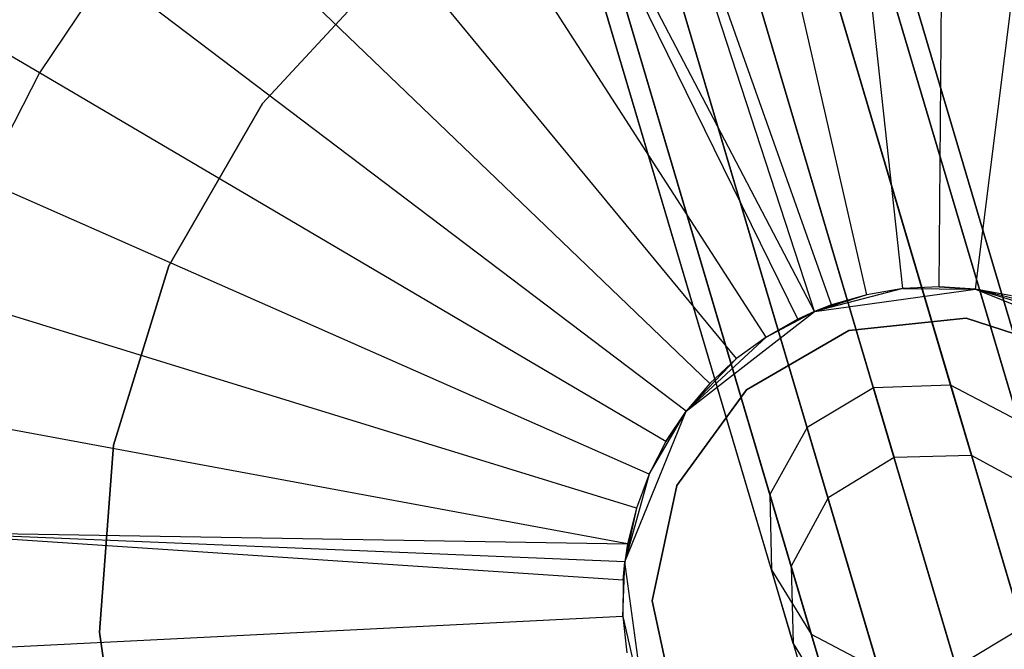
# Model space of a CAD drawing. Extents: x 0.4 to 55.5, y 0.4 to 55.5.
# Tile 40 of 103: x 26.4 to 28, y 27.8 to 28.9. Entities that reach past the tile are written whole.
import ezdxf

# ---------------------------------------------------------------- set-up
doc = ezdxf.new("R2010")
doc.units = 0
doc.header["$LTSCALE"] = 2.54
doc.layers.get('0').update_dxf_attribs({"color": 13, "linetype": 'CONTINUOUS'})

# ---------------------------------------------------------------- blocks, each defined once
blk = doc.blocks.new('M_STL')
at = {"color": 0}
for p, q in [((27.8664, 28.4449, 198.9156), (27.7355, 29.6523, 199.0052)), ((27.8664, 28.4449, 198.9156), (27.7355, 29.6523, 199.0052)), ((27.9274, 28.448, 198.9156), (27.9376, 29.6624, 199.0052)), ((27.9274, 28.448, 198.9156), (27.9376, 29.6624, 199.0052)), ((27.9883, 28.4439, 198.9156), (28.1394, 29.6489, 199.0052)), ((27.9883, 28.4439, 198.9156), (28.1394, 29.6489, 199.0052)), ((27.8174, 28.2794, 18.4324), (27.4199, 29.62, 12.3746)), ((27.8174, 28.2794, 18.4324), (27.4199, 29.62, 12.3746)), ((27.8062, 28.4348, 198.9156), (27.536, 29.6189, 199.0052)), ((27.8062, 28.4348, 198.9156), (27.536, 29.6189, 199.0052)), ((27.9465, 28.2836, 18.4248), (27.5491, 29.6242, 12.3671)), ((27.9465, 28.2836, 18.4248), (27.5491, 29.6242, 12.3671)), ((27.7068, 28.2126, 18.4248), (27.3094, 29.5532, 12.3671)), ((27.7068, 28.2126, 18.4248), (27.3094, 29.5532, 12.3671)), ((27.7476, 28.4178, 198.9156), (27.3418, 29.5625, 199.0052)), ((27.7476, 28.4178, 198.9156), (27.3418, 29.5625, 199.0052)), ((27.7191, 28.4068, 198.9156), (27.3418, 29.5625, 199.0052)), ((27.7191, 28.4068, 198.9156), (27.3418, 29.5625, 199.0052)), ((28.0596, 28.2241, 18.4042), (27.6621, 29.5647, 12.3465)), ((28.0596, 28.2241, 18.4042), (27.6621, 29.5647, 12.3465)), ((27.6913, 28.3941, 198.9156), (27.1554, 29.4839, 199.0052)), ((27.7191, 28.4068, 198.9156), (27.1554, 29.4839, 199.0052)), ((27.7191, 28.4068, 198.9156), (27.1554, 29.4839, 199.0052)), ((27.6913, 28.3941, 198.9156), (27.1554, 29.4839, 199.0052)), ((28.1263, 28.1169, 18.3761), (27.7289, 29.4575, 12.3184)), ((28.1263, 28.1169, 18.3761), (27.7289, 29.4575, 12.3184)), ((27.6444, 28.1011, 18.4042), (27.247, 29.4417, 12.3465)), ((27.6444, 28.1011, 18.4042), (27.247, 29.4417, 12.3465)), ((26.4239, 28.8053, 199.0052), (25.3867, 29.4158, 199.1905)), ((26.4239, 28.8053, 199.0052), (25.3867, 29.4158, 199.1905)), ((27.6382, 28.364, 198.9156), (26.9794, 29.3843, 199.0052)), ((27.6382, 28.364, 198.9156), (26.9794, 29.3843, 199.0052)), ((28.1288, 27.9906, 18.348), (27.7314, 29.3312, 12.2903)), ((28.1288, 27.9906, 18.348), (27.7314, 29.3312, 12.2903)), ((27.6469, 27.9748, 18.3761), (27.2495, 29.3154, 12.3184)), ((27.6469, 27.9748, 18.3761), (27.2495, 29.3154, 12.3184)), ((27.5889, 28.328, 198.9156), (26.8161, 29.2648, 199.0052)), ((27.5889, 28.328, 198.9156), (26.8161, 29.2648, 199.0052)), ((27.7136, 27.8675, 18.348), (27.3162, 29.2081, 12.2903)), ((27.7136, 27.8675, 18.348), (27.3162, 29.2081, 12.2903)), ((28.0664, 27.8791, 18.3274), (27.669, 29.2197, 12.2697)), ((28.0664, 27.8791, 18.3274), (27.669, 29.2197, 12.2697)), ((27.8267, 27.808, 18.3274), (27.4293, 29.1486, 12.2697)), ((27.8267, 27.808, 18.3274), (27.4293, 29.1486, 12.2697)), ((27.9558, 27.8123, 18.3199), (27.5584, 29.1529, 12.2622)), ((27.9558, 27.8123, 18.3199), (27.5584, 29.1529, 12.2622)), ((27.5442, 28.2865, 198.9156), (26.6678, 29.1272, 199.0052)), ((27.5442, 28.2865, 198.9156), (26.6678, 29.1272, 199.0052)), ((27.8024, 29.0916, 10.1523), (28.2998, 27.4138, 10.1519)), ((27.8024, 29.0916, 10.1523), (28.2998, 27.4138, 10.1519)), ((27.8024, 29.0916, 10.4023), (28.2998, 27.4137, 10.4019)), ((27.8024, 29.0916, 10.4023), (28.2998, 27.4137, 10.4019)), ((27.8345, 29.1011, 10.2773), (28.3319, 27.4233, 10.2769)), ((27.8345, 29.1011, 10.2773), (28.3319, 27.4233, 10.2769)), ((27.7146, 29.0656, 10.0608), (28.212, 27.3878, 10.0604)), ((27.7146, 29.0656, 10.0608), (28.212, 27.3878, 10.0604)), ((27.7147, 29.0655, 10.4938), (28.2121, 27.3877, 10.4934)), ((27.7147, 29.0655, 10.4938), (28.2121, 27.3877, 10.4934)), ((27.5948, 29.0301, 10.0273), (28.0922, 27.3523, 10.0269)), ((27.5948, 29.0301, 10.0273), (28.0922, 27.3523, 10.0269)), ((27.5948, 29.03, 10.5273), (28.0922, 27.3522, 10.5269)), ((27.5948, 29.03, 10.5273), (28.0922, 27.3522, 10.5269)), ((27.475, 28.9946, 10.0608), (27.9723, 27.3168, 10.0604)), ((27.475, 28.9946, 10.0608), (27.9723, 27.3168, 10.0604)), ((27.475, 28.9945, 10.4938), (27.9724, 27.3167, 10.4934)), ((27.475, 28.9945, 10.4938), (27.9724, 27.3167, 10.4934)), ((26.5365, 28.9734, 199.0052), (26.4239, 28.8053, 199.0052)), ((26.5365, 28.9734, 199.0052), (26.4239, 28.8053, 199.0052)), ((27.5045, 28.24, 198.9156), (26.5365, 28.9734, 199.0052)), ((27.5045, 28.24, 198.9156), (26.5365, 28.9734, 199.0052)), ((27.0099, 28.9842, 31.8291), (26.7966, 28.7544, 31.8291)), ((26.7966, 28.7544, 32.0291), (27.0099, 28.9842, 32.0291)), ((26.7966, 28.7544, 32.0291), (27.0099, 28.9842, 32.0291)), ((27.0099, 28.9842, 31.8291), (26.7966, 28.7544, 31.8291)), ((27.3551, 28.959, 10.2773), (27.8525, 27.2812, 10.2769)), ((27.3551, 28.959, 10.2773), (27.8525, 27.2812, 10.2769)), ((27.3872, 28.9686, 10.1523), (27.8846, 27.2907, 10.1519)), ((27.3872, 28.9686, 10.1523), (27.8846, 27.2907, 10.1519)), ((27.3872, 28.9685, 10.4023), (27.8846, 27.2907, 10.4019)), ((27.3872, 28.9685, 10.4023), (27.8846, 27.2907, 10.4019)), ((26.4239, 28.8053, 199.0052), (26.3316, 28.6253, 199.0052)), ((26.4239, 28.8053, 199.0052), (26.3316, 28.6253, 199.0052)), ((27.4706, 28.1893, 198.9156), (26.4239, 28.8053, 199.0052)), ((27.4706, 28.1893, 198.9156), (26.4239, 28.8053, 199.0052)), ((26.7966, 28.7544, 31.8291), (26.6399, 28.4829, 31.8291)), ((26.6399, 28.4829, 32.0291), (26.7966, 28.7544, 32.0291)), ((26.6399, 28.4829, 32.0291), (26.7966, 28.7544, 32.0291)), ((26.7966, 28.7544, 31.8291), (26.6399, 28.4829, 31.8291)), ((26.7966, 28.7544, 32.0291), (26.7966, 28.7544, 31.8291)), ((26.7966, 28.7544, 32.0291), (26.7966, 28.7544, 31.8291)), ((27.4427, 28.135, 198.9156), (26.3316, 28.6253, 199.0052)), ((27.4427, 28.135, 198.9156), (26.3316, 28.6253, 199.0052)), ((26.6399, 28.4829, 31.8291), (26.5474, 28.1834, 31.8291)), ((26.5474, 28.1834, 32.0291), (26.6399, 28.4829, 32.0291)), ((26.5474, 28.1834, 32.0291), (26.6399, 28.4829, 32.0291)), ((26.6399, 28.4829, 31.8291), (26.5474, 28.1834, 31.8291)), ((26.6399, 28.4829, 32.0291), (26.6399, 28.4829, 31.8291)), ((26.6399, 28.4829, 32.0291), (26.6399, 28.4829, 31.8291)), ((27.9274, 28.448, 198.9156), (27.8664, 28.4449, 198.9156)), ((27.9274, 28.448, 198.9156), (27.8664, 28.4449, 198.9156)), ((27.9883, 28.4439, 198.9156), (27.9274, 28.448, 198.9156)), ((27.9274, 28.448, 198.9156), (27.9883, 28.4439, 202.0566)), ((27.9274, 28.448, 198.9156), (27.9883, 28.4439, 202.0566)), ((27.9883, 28.4439, 198.9156), (27.9274, 28.448, 198.9156)), ((27.4213, 28.0778, 198.9156), (26.2609, 28.4358, 199.0052)), ((27.4213, 28.0778, 198.9156), (26.2609, 28.4358, 199.0052)), ((27.8664, 28.4449, 198.9156), (27.7191, 28.4068, 202.0566)), ((27.8664, 28.4449, 198.9156), (27.7191, 28.4068, 202.0566)), ((27.7191, 28.4068, 202.0566), (27.9883, 28.4439, 202.0566)), ((27.7191, 28.4068, 202.0566), (27.9883, 28.4439, 202.0566)), ((27.8062, 28.4348, 198.9156), (27.7191, 28.4068, 202.0566)), ((27.8062, 28.4348, 198.9156), (27.7191, 28.4068, 202.0566)), ((27.8062, 28.4348, 198.9156), (27.7476, 28.4178, 198.9156)), ((27.8062, 28.4348, 198.9156), (27.7476, 28.4178, 198.9156)), ((27.8664, 28.4449, 198.9156), (27.8062, 28.4348, 198.9156)), ((27.8664, 28.4449, 198.9156), (27.8062, 28.4348, 198.9156)), ((27.8664, 28.4449, 198.9156), (27.9883, 28.4439, 202.0566)), ((27.8664, 28.4449, 198.9156), (27.9883, 28.4439, 202.0566)), ((28.0483, 28.4328, 198.9156), (27.9883, 28.4439, 198.9156)), ((27.9883, 28.4439, 202.0566), (28.24, 28.3415, 202.0566)), ((27.9883, 28.4439, 198.9156), (27.9883, 28.4439, 202.0566)), ((27.9883, 28.4439, 198.9156), (27.9883, 28.4439, 202.0566)), ((28.0483, 28.4328, 198.9156), (27.9883, 28.4439, 198.9156)), ((28.0483, 28.4328, 198.9156), (27.9883, 28.4439, 202.0566)), ((28.1067, 28.4148, 198.9156), (27.9883, 28.4439, 202.0566)), ((28.0483, 28.4328, 198.9156), (27.9883, 28.4439, 202.0566)), ((28.1067, 28.4148, 198.9156), (27.9883, 28.4439, 202.0566)), ((28.1625, 28.3902, 198.9156), (27.9883, 28.4439, 202.0566)), ((28.1625, 28.3902, 198.9156), (27.9883, 28.4439, 202.0566)), ((27.9883, 28.4439, 202.0566), (28.24, 28.3415, 202.0566)), ((27.7476, 28.4178, 198.9156), (27.7191, 28.4068, 198.9156)), ((27.7476, 28.4178, 198.9156), (27.7191, 28.4068, 198.9156)), ((27.7476, 28.4178, 198.9156), (27.7191, 28.4068, 202.0566)), ((27.7476, 28.4178, 198.9156), (27.7191, 28.4068, 202.0566)), ((27.5045, 28.24, 202.0566), (27.7191, 28.4068, 202.0566)), ((27.5045, 28.24, 202.0566), (27.7191, 28.4068, 202.0566)), ((27.6382, 28.364, 198.9156), (27.7191, 28.4068, 202.0566)), ((27.6382, 28.364, 198.9156), (27.7191, 28.4068, 202.0566)), ((27.7191, 28.4068, 198.9156), (27.6913, 28.3941, 198.9156)), ((27.6913, 28.3941, 198.9156), (27.7191, 28.4068, 202.0566)), ((27.6913, 28.3941, 198.9156), (27.7191, 28.4068, 202.0566)), ((27.7191, 28.4068, 198.9156), (27.6913, 28.3941, 198.9156)), ((27.7191, 28.4068, 198.9156), (27.7191, 28.4068, 202.0566)), ((27.7191, 28.4068, 198.9156), (27.7191, 28.4068, 202.0566)), ((27.6913, 28.3941, 198.9156), (27.6382, 28.364, 198.9156)), ((27.6913, 28.3941, 198.9156), (27.6382, 28.364, 198.9156)), ((27.7762, 28.3748, 32.5191), (27.9727, 28.3954, 32.5191)), ((27.9727, 28.3954, 31.7191), (27.7762, 28.3748, 31.7191)), ((27.7762, 28.3748, 32.5191), (27.9727, 28.3954, 32.5191)), ((27.9727, 28.3954, 31.7191), (27.7762, 28.3748, 31.7191)), ((27.9727, 28.3954, 32.5191), (28.1605, 28.3344, 32.5191)), ((28.1605, 28.3344, 31.7191), (27.9727, 28.3954, 31.7191)), ((27.9727, 28.3954, 32.5191), (28.1605, 28.3344, 32.5191)), ((27.9727, 28.3954, 32.5191), (27.9727, 28.3954, 31.7191)), ((28.1605, 28.3344, 31.7191), (27.9727, 28.3954, 31.7191)), ((27.9727, 28.3954, 32.5191), (27.9727, 28.3954, 31.7191)), ((27.6052, 28.276, 32.5191), (27.7762, 28.3748, 32.5191)), ((27.7762, 28.3748, 31.7191), (27.6052, 28.276, 31.7191)), ((27.6052, 28.276, 32.5191), (27.7762, 28.3748, 32.5191)), ((27.7762, 28.3748, 31.7191), (27.6052, 28.276, 31.7191)), ((27.7762, 28.3748, 32.5191), (27.7762, 28.3748, 31.7191)), ((27.7762, 28.3748, 32.5191), (27.7762, 28.3748, 31.7191)), ((27.6382, 28.364, 198.9156), (27.5045, 28.24, 202.0566)), ((27.6382, 28.364, 198.9156), (27.5045, 28.24, 202.0566)), ((27.6382, 28.364, 198.9156), (27.5889, 28.328, 198.9156)), ((27.6382, 28.364, 198.9156), (27.5889, 28.328, 198.9156)), ((27.5889, 28.328, 198.9156), (27.5045, 28.24, 202.0566)), ((27.5889, 28.328, 198.9156), (27.5045, 28.24, 202.0566)), ((27.5889, 28.328, 198.9156), (27.5442, 28.2865, 198.9156)), ((27.5889, 28.328, 198.9156), (27.5442, 28.2865, 198.9156)), ((27.5442, 28.2865, 198.9156), (27.5045, 28.24, 198.9156)), ((27.5442, 28.2865, 198.9156), (27.5045, 28.24, 198.9156)), ((27.5442, 28.2865, 198.9156), (27.5045, 28.24, 202.0566)), ((27.5442, 28.2865, 198.9156), (27.5045, 28.24, 202.0566)), ((27.9465, 28.2836, 18.4248), (27.8174, 28.2794, 18.4324)), ((27.9465, 28.2836, 18.4248), (27.8174, 28.2794, 18.4324)), ((27.9813, 28.1661, 19.5007), (27.9465, 28.2836, 18.4248)), ((27.9813, 28.1661, 19.5007), (27.9465, 28.2836, 18.4248)), ((28.0596, 28.2241, 18.4042), (27.9465, 28.2836, 18.4248)), ((28.0596, 28.2241, 18.4042), (27.9465, 28.2836, 18.4248)), ((27.4891, 28.1162, 32.5191), (27.6052, 28.276, 32.5191)), ((27.6052, 28.276, 31.7191), (27.4891, 28.1162, 31.7191)), ((27.4891, 28.1162, 32.5191), (27.6052, 28.276, 32.5191)), ((27.6052, 28.276, 31.7191), (27.4891, 28.1162, 31.7191)), ((27.6052, 28.276, 32.5191), (27.6052, 28.276, 31.7191)), ((27.6052, 28.276, 32.5191), (27.6052, 28.276, 31.7191)), ((27.8174, 28.2794, 18.4324), (27.7068, 28.2126, 18.4248)), ((27.8174, 28.2794, 18.4324), (27.7068, 28.2126, 18.4248)), ((27.8174, 28.2794, 18.4324), (27.8519, 28.1627, 19.5007)), ((27.8174, 28.2794, 18.4324), (27.8519, 28.1627, 19.5007)), ((27.4068, 28.0185, 198.9156), (26.2126, 28.2394, 199.0052)), ((27.4068, 28.0185, 198.9156), (26.2126, 28.2394, 199.0052)), ((27.4021, 27.9883, 202.0566), (27.5045, 28.24, 202.0566)), ((27.4021, 27.9883, 202.0566), (27.5045, 28.24, 202.0566)), ((27.4427, 28.135, 198.9156), (27.5045, 28.24, 202.0566)), ((27.4427, 28.135, 198.9156), (27.5045, 28.24, 202.0566)), ((27.5045, 28.24, 198.9156), (27.4706, 28.1893, 198.9156)), ((27.4706, 28.1893, 198.9156), (27.5045, 28.24, 202.0566)), ((27.4706, 28.1893, 198.9156), (27.5045, 28.24, 202.0566)), ((27.5045, 28.24, 198.9156), (27.4706, 28.1893, 198.9156)), ((27.5045, 28.24, 198.9156), (27.5045, 28.24, 202.0566)), ((27.5045, 28.24, 198.9156), (27.5045, 28.24, 202.0566)), ((27.7068, 28.2126, 18.4248), (27.6444, 28.1011, 18.4042)), ((27.7068, 28.2126, 18.4248), (27.6444, 28.1011, 18.4042)), ((27.7416, 28.0951, 19.5007), (27.7068, 28.2126, 18.4248)), ((27.7416, 28.0951, 19.5007), (27.7068, 28.2126, 18.4248)), ((26.5474, 28.1834, 31.8291), (26.524, 27.8708, 31.8291)), ((26.524, 27.8708, 32.0291), (26.5474, 28.1834, 32.0291)), ((26.524, 27.8708, 32.0291), (26.5474, 28.1834, 32.0291)), ((26.5474, 28.1834, 31.8291), (26.524, 27.8708, 31.8291)), ((26.5474, 28.1834, 32.0291), (26.5474, 28.1834, 31.8291)), ((26.5474, 28.1834, 32.0291), (26.5474, 28.1834, 31.8291)), ((27.4706, 28.1893, 198.9156), (27.4427, 28.135, 198.9156)), ((27.4706, 28.1893, 198.9156), (27.4427, 28.135, 198.9156)), ((27.8519, 28.1627, 199.7188), (27.7416, 28.0951, 199.7188)), ((27.8519, 28.1627, 19.5007), (27.7416, 28.0951, 19.5007)), ((27.8519, 28.1627, 199.7188), (27.7416, 28.0951, 199.7188)), ((27.8519, 28.1627, 19.5007), (27.7416, 28.0951, 19.5007)), ((27.9813, 28.1661, 199.7188), (27.8519, 28.1627, 199.7188)), ((27.9813, 28.1661, 19.5007), (27.8519, 28.1627, 19.5007)), ((27.9813, 28.1661, 199.7188), (27.8519, 28.1627, 199.7188)), ((27.9813, 28.1661, 19.5007), (27.8519, 28.1627, 19.5007)), ((27.8519, 28.1627, 199.7188), (27.8519, 28.1627, 19.5007)), ((27.8519, 28.1627, 199.7188), (27.8519, 28.1627, 19.5007)), ((28.0951, 28.1044, 199.7188), (27.9813, 28.1661, 199.7188)), ((28.0951, 28.1044, 19.5007), (27.9813, 28.1661, 19.5007)), ((27.9813, 28.1661, 199.7188), (27.9813, 28.1661, 19.5007)), ((28.0951, 28.1044, 199.7188), (27.9813, 28.1661, 199.7188)), ((27.9813, 28.1661, 199.7188), (27.9813, 28.1661, 19.5007)), ((28.0951, 28.1044, 19.5007), (27.9813, 28.1661, 19.5007)), ((27.4427, 28.135, 198.9156), (27.4021, 27.9883, 202.0566)), ((27.4427, 28.135, 198.9156), (27.4021, 27.9883, 202.0566)), ((27.4427, 28.135, 198.9156), (27.4213, 28.0778, 198.9156)), ((27.4427, 28.135, 198.9156), (27.4213, 28.0778, 198.9156)), ((27.448, 27.923, 32.5191), (27.4891, 28.1162, 32.5191)), ((27.4891, 28.1162, 31.7191), (27.448, 27.923, 31.7191)), ((27.448, 27.923, 32.5191), (27.4891, 28.1162, 32.5191)), ((27.4891, 28.1162, 31.7191), (27.448, 27.923, 31.7191)), ((27.4891, 28.1162, 32.5191), (27.4891, 28.1162, 31.7191)), ((27.4891, 28.1162, 32.5191), (27.4891, 28.1162, 31.7191)), ((27.6799, 27.9813, 19.5007), (27.6444, 28.1011, 18.4042)), ((27.6444, 28.1011, 18.4042), (27.6469, 27.9748, 18.3761)), ((27.6799, 27.9813, 19.5007), (27.6444, 28.1011, 18.4042)), ((27.6444, 28.1011, 18.4042), (27.6469, 27.9748, 18.3761)), ((27.7416, 28.0951, 199.7188), (27.6799, 27.9813, 199.7188)), ((27.7416, 28.0951, 19.5007), (27.6799, 27.9813, 19.5007)), ((27.7416, 28.0951, 199.7188), (27.6799, 27.9813, 199.7188)), ((27.7416, 28.0951, 19.5007), (27.6799, 27.9813, 19.5007)), ((27.7416, 28.0951, 199.7188), (27.7416, 28.0951, 19.5007)), ((27.7416, 28.0951, 199.7188), (27.7416, 28.0951, 19.5007)), ((27.4213, 28.0778, 198.9156), (27.4021, 27.9883, 202.0566)), ((27.4213, 28.0778, 198.9156), (27.4021, 27.9883, 202.0566)), ((27.4213, 28.0778, 198.9156), (27.4068, 28.0185, 198.9156)), ((27.4213, 28.0778, 198.9156), (27.4068, 28.0185, 198.9156)), ((27.3992, 27.9579, 198.9156), (26.1874, 28.0387, 199.0052)), ((27.4021, 27.9883, 198.9156), (26.1874, 28.0387, 199.0052)), ((26.1874, 28.0387, 199.0052), (27.4068, 28.0185, 198.9156)), ((27.4021, 27.9883, 198.9156), (26.1874, 28.0387, 199.0052)), ((27.3992, 27.9579, 198.9156), (26.1874, 28.0387, 199.0052)), ((26.1874, 28.0387, 199.0052), (27.4068, 28.0185, 198.9156)), ((27.4068, 28.0185, 198.9156), (27.4021, 27.9883, 198.9156)), ((27.4068, 28.0185, 198.9156), (27.4021, 27.9883, 198.9156)), ((27.4068, 28.0185, 198.9156), (27.4021, 27.9883, 202.0566)), ((27.4068, 28.0185, 198.9156), (27.4021, 27.9883, 202.0566)), ((27.3987, 27.8969, 198.9156), (27.4021, 27.9883, 202.0566)), ((27.3987, 27.8969, 198.9156), (27.4021, 27.9883, 202.0566)), ((27.4021, 27.9883, 198.9156), (27.3992, 27.9579, 198.9156)), ((27.3992, 27.9579, 198.9156), (27.4021, 27.9883, 202.0566)), ((27.3992, 27.9579, 198.9156), (27.4021, 27.9883, 202.0566)), ((27.4021, 27.9883, 198.9156), (27.3992, 27.9579, 198.9156)), ((27.4392, 27.7191, 202.0566), (27.4021, 27.9883, 202.0566)), ((27.4392, 27.7191, 202.0566), (27.4021, 27.9883, 202.0566)), ((27.4021, 27.9883, 198.9156), (27.4021, 27.9883, 202.0566)), ((27.4021, 27.9883, 198.9156), (27.4021, 27.9883, 202.0566)), ((27.6833, 27.8519, 19.5007), (27.6469, 27.9748, 18.3761)), ((27.6469, 27.9748, 18.3761), (27.7136, 27.8675, 18.348)), ((27.6833, 27.8519, 19.5007), (27.6469, 27.9748, 18.3761)), ((27.6469, 27.9748, 18.3761), (27.7136, 27.8675, 18.348)), ((27.6799, 27.9813, 199.7188), (27.6833, 27.8519, 199.7188)), ((27.6799, 27.9813, 199.7188), (27.6799, 27.9813, 19.5007)), ((27.6799, 27.9813, 19.5007), (27.6833, 27.8519, 19.5007)), ((27.6799, 27.9813, 199.7188), (27.6833, 27.8519, 199.7188)), ((27.6799, 27.9813, 199.7188), (27.6799, 27.9813, 19.5007)), ((27.6799, 27.9813, 19.5007), (27.6833, 27.8519, 19.5007)), ((27.3992, 27.9579, 198.9156), (27.3987, 27.8969, 198.9156)), ((27.3992, 27.9579, 198.9156), (27.3987, 27.8969, 198.9156)), ((27.4891, 27.7298, 32.5191), (27.448, 27.923, 32.5191)), ((27.448, 27.923, 31.7191), (27.4891, 27.7298, 31.7191)), ((27.448, 27.923, 31.7191), (27.448, 27.923, 32.5191)), ((27.4891, 27.7298, 32.5191), (27.448, 27.923, 32.5191)), ((27.448, 27.923, 31.7191), (27.4891, 27.7298, 31.7191)), ((27.448, 27.923, 31.7191), (27.448, 27.923, 32.5191)), ((27.3987, 27.8969, 198.9156), (26.1857, 27.8364, 199.0052)), ((27.3987, 27.8969, 198.9156), (26.1857, 27.8364, 199.0052)), ((27.3987, 27.8969, 198.9156), (27.4052, 27.8362, 198.9156)), ((27.3987, 27.8969, 198.9156), (27.4052, 27.8362, 198.9156)), ((27.3987, 27.8969, 198.9156), (27.4392, 27.7191, 202.0566)), ((27.3987, 27.8969, 198.9156), (27.4392, 27.7191, 202.0566)), ((26.524, 27.8708, 31.8291), (26.5707, 27.5608, 31.8291)), ((26.5707, 27.5608, 32.0291), (26.524, 27.8708, 32.0291)), ((26.524, 27.8708, 32.0291), (26.524, 27.8708, 31.8291)), ((26.524, 27.8708, 32.0291), (26.524, 27.8708, 31.8291)), ((26.5707, 27.5608, 32.0291), (26.524, 27.8708, 32.0291)), ((26.524, 27.8708, 31.8291), (26.5707, 27.5608, 31.8291)), ((27.9558, 27.8123, 18.3199), (28.0664, 27.8791, 18.3274)), ((27.9558, 27.8123, 18.3199), (28.0664, 27.8791, 18.3274)), ((27.751, 27.7416, 19.5007), (27.7136, 27.8675, 18.348)), ((27.7136, 27.8675, 18.348), (27.8267, 27.808, 18.3274)), ((27.751, 27.7416, 19.5007), (27.7136, 27.8675, 18.348)), ((27.7136, 27.8675, 18.348), (27.8267, 27.808, 18.3274)), ((27.6833, 27.8519, 199.7188), (27.751, 27.7416, 199.7188)), ((27.6833, 27.8519, 199.7188), (27.6833, 27.8519, 19.5007)), ((27.6833, 27.8519, 19.5007), (27.751, 27.7416, 19.5007)), ((27.6833, 27.8519, 199.7188), (27.751, 27.7416, 199.7188)), ((27.6833, 27.8519, 199.7188), (27.6833, 27.8519, 19.5007)), ((27.6833, 27.8519, 19.5007), (27.751, 27.7416, 19.5007))]:
    blk.add_line(p, q, dxfattribs=at)

msp = doc.modelspace()

# ---------------------------------------------------------------- block references
at = {"color": 0}
msp.add_blockref('M_STL', (0, 0), dxfattribs=at)

doc.saveas('drawing.dxf')
